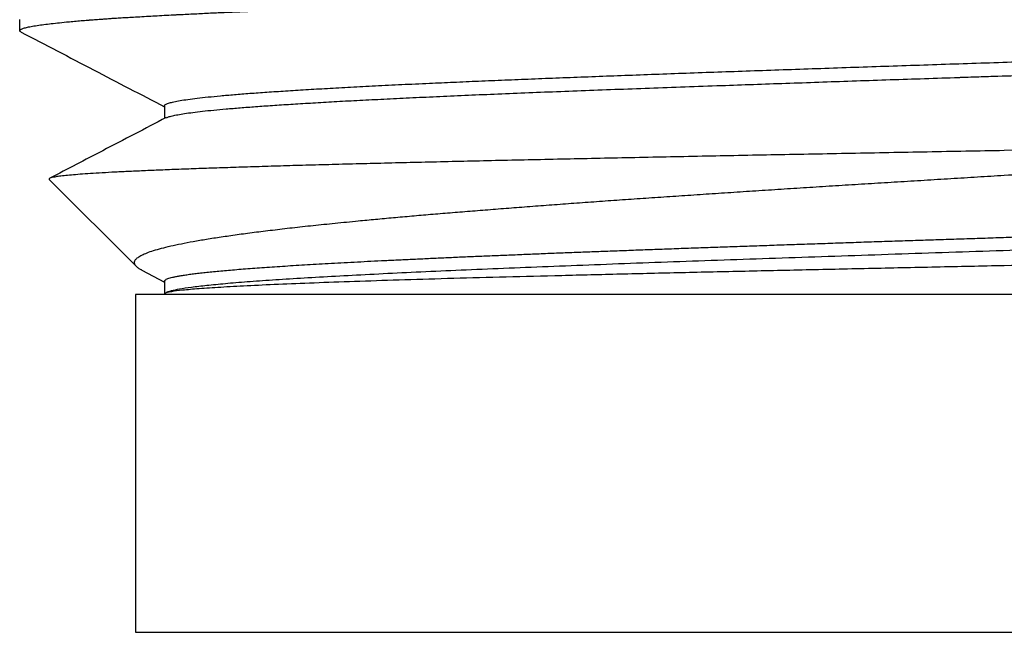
# Model space of a CAD drawing. Header units: millimetres. Extents: x 8 to 276, y 12 to 454.
# Tile 29 of 40: x 252.76 to 262.96, y 253 to 259.35. Entities that reach past the tile are written whole.
import ezdxf

# ---------------------------------------------------------------- set-up
doc = ezdxf.new("R2010")
doc.units = ezdxf.units.MM

msp = doc.modelspace()

# ---------------------------------------------------------------- linework, layer by layer
at = {"color": 7, "linetype": 'Continuous', "lineweight": 30}
for p, q in [((252.755, 259.348), (252.755, 259.234)), ((254.256, 258.454), (254.256, 258.324)), ((263.373, 257.999), (262.955, 257.991)), ((253.061, 257.693), (253.964, 256.79)), ((254.02, 256.752), (254.256, 256.629)), ((254.256, 256.639), (254.256, 256.499)), ((253.955, 256.499), (253.955, 252.999)), ((271.955, 256.499), (253.955, 256.499)), ((253.955, 252.999), (271.955, 252.999))]:
    msp.add_line(p, q, dxfattribs=at)
for points, knots in [([(252.755, 259.234), (252.757, 259.237), (252.759, 259.244), (252.779, 259.254), (252.812, 259.265), (252.858, 259.275), (252.916, 259.285), (252.985, 259.295), (253.061, 259.305), (253.145, 259.314), (253.227, 259.323), (253.305, 259.33), (253.373, 259.336), (253.422, 259.34), (253.449, 259.342), (253.456, 259.343), (253.462, 259.343), (253.469, 259.344), (253.476, 259.344), (253.483, 259.345), (253.489, 259.345), (253.501, 259.346), (253.519, 259.348), (253.546, 259.35), (253.579, 259.352), (253.618, 259.355), (253.664, 259.358), (253.716, 259.362), (253.776, 259.366), (253.843, 259.37), (253.917, 259.374), (254, 259.379), (254.089, 259.384), (254.182, 259.389), (254.275, 259.394), (254.343, 259.398), (254.383, 259.4), (254.396, 259.4), (254.409, 259.401), (254.422, 259.402), (254.435, 259.402), (254.496, 259.405), (254.607, 259.411), (254.77, 259.419), (254.933, 259.426), (255.097, 259.433), (255.26, 259.44), (255.422, 259.447), (255.582, 259.454), (255.69, 259.459), (255.743, 259.461)], [0, 0, 0, 0, 0.04557, 0.09114, 0.136711, 0.182282, 0.227853, 0.273424, 0.313527, 0.353631, 0.393735, 0.420204, 0.446674, 0.469967, 0.472254, 0.474542, 0.47683, 0.479118, 0.481406, 0.483693, 0.485981, 0.488269, 0.495364, 0.50418, 0.514716, 0.526971, 0.540947, 0.556643, 0.574058, 0.592794, 0.613182, 0.635222, 0.658914, 0.681129, 0.704623, 0.726357, 0.729276, 0.732212, 0.735166, 0.738136, 0.741123, 0.744128, 0.779858, 0.814517, 0.848106, 0.880626, 0.912074, 0.942453, 0.971762, 1, 1, 1, 1]), ([(254.257, 258.454), (254.257, 258.456), (254.256, 258.463), (254.272, 258.473), (254.303, 258.485), (254.351, 258.497), (254.415, 258.509), (254.496, 258.522), (254.592, 258.534), (254.704, 258.547), (254.833, 258.559), (254.977, 258.572), (255.138, 258.585), (255.315, 258.597), (255.508, 258.61), (255.717, 258.623), (255.941, 258.636), (256.182, 258.649), (256.439, 258.663), (256.711, 258.676), (256.982, 258.689), (257.249, 258.7), (257.509, 258.712), (257.779, 258.723), (258.058, 258.734), (258.346, 258.746), (258.643, 258.757), (258.947, 258.769), (259.26, 258.78), (259.579, 258.792), (259.906, 258.804), (260.239, 258.815), (260.578, 258.827), (260.923, 258.839), (261.272, 258.851), (261.627, 258.863), (261.985, 258.875), (262.347, 258.887), (262.711, 258.899), (263.077, 258.911), (263.445, 258.923), (263.814, 258.936), (264.183, 258.948), (264.551, 258.96), (264.917, 258.973), (265.282, 258.985), (265.644, 258.998), (266.002, 259.01), (266.355, 259.023), (266.703, 259.036), (267.046, 259.048), (267.382, 259.061), (267.711, 259.074), (268.032, 259.087), (268.344, 259.1), (268.646, 259.113), (268.939, 259.126), (269.22, 259.139), (269.49, 259.152), (269.747, 259.165), (269.99, 259.179), (270.22, 259.192), (270.434, 259.205), (270.632, 259.219), (270.815, 259.232), (270.981, 259.246), (271.13, 259.26), (271.261, 259.273), (271.373, 259.287), (271.465, 259.3), (271.539, 259.313), (271.596, 259.326), (271.624, 259.336), (271.636, 259.341), (271.639, 259.343), (271.64, 259.343)], [0, 0, 0, 0, 0.0077013, 0.0212326, 0.0348496, 0.0485541, 0.0623478, 0.0762317, 0.0902061, 0.1042706, 0.1184247, 0.1326671, 0.1469967, 0.161412, 0.1759119, 0.1904957, 0.2051629, 0.2199139, 0.2347504, 0.2496746, 0.2646887, 0.2772703, 0.289915, 0.3026228, 0.315393, 0.3282248, 0.3411173, 0.3540696, 0.3670806, 0.3801498, 0.3932766, 0.406461, 0.4197034, 0.433005, 0.4463677, 0.4597929, 0.4732816, 0.4868339, 0.5004497, 0.5141281, 0.5278684, 0.5416692, 0.5555295, 0.5694481, 0.5834243, 0.5974577, 0.6115484, 0.6256973, 0.6399064, 0.6541778, 0.6685128, 0.6829119, 0.6973749, 0.7119009, 0.7264889, 0.7411376, 0.7558454, 0.7706112, 0.785434, 0.8003136, 0.8152504, 0.8302458, 0.8453024, 0.8604224, 0.8756067, 0.8908554, 0.9061678, 0.9215428, 0.9369788, 0.9515553, 0.9661831, 0.9808612, 0.9955891, 0.9984984, 1, 1, 1, 1]), ([(252.77, 259.219), (252.769, 259.22), (252.763, 259.223), (252.757, 259.227), (252.756, 259.232), (252.755, 259.234)], [0, 0, 0, 0, 0.102724, 0.550005, 1, 1, 1, 1]), ([(252.77, 259.219), (253.02, 259.089), (253.516, 258.831), (254.011, 258.572), (254.256, 258.444)], [0, 0, 0, 0, 0.5049248, 1, 1, 1, 1]), ([(254.275, 258.331), (254.281, 258.334), (254.296, 258.341), (254.336, 258.352), (254.391, 258.363), (254.462, 258.375), (254.548, 258.387), (254.648, 258.399), (254.763, 258.411), (254.893, 258.423), (255.038, 258.435), (255.198, 258.447), (255.372, 258.46), (255.561, 258.472), (255.765, 258.484), (255.983, 258.497), (256.216, 258.51), (256.463, 258.522), (256.725, 258.535), (257.001, 258.548), (257.29, 258.561), (257.592, 258.574), (257.907, 258.587), (258.233, 258.6), (258.571, 258.613), (258.92, 258.626), (259.279, 258.639), (259.647, 258.653), (260.007, 258.665), (260.355, 258.678), (260.692, 258.689), (261.033, 258.701), (261.379, 258.713), (261.73, 258.725), (262.084, 258.736), (262.327, 258.744), (262.458, 258.749), (262.476, 258.749), (262.493, 258.75), (262.511, 258.751), (262.529, 258.751), (262.546, 258.752), (262.564, 258.752), (262.612, 258.754), (262.721, 258.758), (262.941, 258.765), (263.23, 258.774), (263.557, 258.785), (263.891, 258.796), (264.243, 258.808), (264.612, 258.821), (264.976, 258.833), (265.332, 258.845), (265.681, 258.857), (266.026, 258.869), (266.364, 258.882), (266.697, 258.894), (267.023, 258.906), (267.341, 258.918), (267.653, 258.93), (267.956, 258.942), (268.25, 258.954), (268.535, 258.966), (268.811, 258.978), (269.076, 258.991), (269.33, 259.003), (269.574, 259.015), (269.805, 259.027), (270.025, 259.039), (270.231, 259.051), (270.425, 259.063), (270.605, 259.075), (270.772, 259.088), (270.924, 259.1), (271.063, 259.112), (271.188, 259.124), (271.299, 259.136), (271.395, 259.148), (271.476, 259.16), (271.543, 259.172), (271.595, 259.185), (271.631, 259.197), (271.652, 259.208), (271.654, 259.216), (271.654, 259.219)], [0, 0, 0, 0, 0.01054, 0.023656, 0.036853, 0.050133, 0.063497, 0.076943, 0.090472, 0.104082, 0.117774, 0.131545, 0.145394, 0.159321, 0.173325, 0.187406, 0.201563, 0.2158, 0.230117, 0.244517, 0.259001, 0.273568, 0.288219, 0.302951, 0.317765, 0.332657, 0.347628, 0.362676, 0.377799, 0.390824, 0.403905, 0.417044, 0.430243, 0.443503, 0.456825, 0.470209, 0.470866, 0.471524, 0.472181, 0.472838, 0.473496, 0.474153, 0.474811, 0.475468, 0.479601, 0.486982, 0.500162, 0.511931, 0.523699, 0.537708, 0.551714, 0.565717, 0.579354, 0.592987, 0.606618, 0.620249, 0.633882, 0.647518, 0.661157, 0.674799, 0.688443, 0.702089, 0.715735, 0.729381, 0.743025, 0.756666, 0.770304, 0.783939, 0.797571, 0.811202, 0.824834, 0.838468, 0.852105, 0.865745, 0.879388, 0.893033, 0.906679, 0.920325, 0.93397, 0.947613, 0.961253, 0.974889, 0.988523, 1, 1, 1, 1]), ([(254.273, 258.333), (254.054, 258.219), (253.652, 258.009), (253.251, 257.8), (253.068, 257.705)], [0, 0, 0, 0, 0.546184, 1, 1, 1, 1]), ([(262.955, 257.991), (262.822, 257.989), (262.555, 257.984), (262.157, 257.976), (261.76, 257.969), (261.365, 257.961), (260.974, 257.954), (260.586, 257.947), (260.202, 257.939), (259.823, 257.932), (259.45, 257.924), (259.083, 257.917), (258.722, 257.909), (258.368, 257.902), (258.021, 257.894), (257.683, 257.887), (257.354, 257.879), (257.033, 257.872), (256.722, 257.865), (256.422, 257.857), (256.131, 257.85), (255.946, 257.845), (255.854, 257.842)], [0, 0, 0, 0, 0.05035, 0.100663, 0.150939, 0.201178, 0.251381, 0.301547, 0.351676, 0.401768, 0.451823, 0.501841, 0.551823, 0.601768, 0.651676, 0.701547, 0.751381, 0.801178, 0.850939, 0.900663, 0.95035, 1, 1, 1, 1]), ([(262.955, 257.736), (263.076, 257.743), (263.318, 257.758), (263.682, 257.78), (264.046, 257.802), (264.41, 257.824), (264.774, 257.846), (265.137, 257.868), (265.499, 257.89), (265.859, 257.912), (266.217, 257.933), (266.572, 257.955), (266.924, 257.977), (267.154, 257.992), (267.27, 257.999)], [0, 0, 0, 0, 0.082343, 0.164865, 0.247568, 0.330451, 0.413514, 0.496757, 0.580181, 0.663784, 0.747568, 0.831532, 0.915676, 1, 1, 1, 1]), ([(255.854, 257.842), (255.764, 257.84), (255.584, 257.835), (255.328, 257.827), (255.084, 257.82), (254.852, 257.812), (254.634, 257.805), (254.428, 257.797), (254.236, 257.79), (254.058, 257.782), (253.893, 257.775), (253.743, 257.768), (253.608, 257.76), (253.486, 257.753), (253.38, 257.745), (253.289, 257.738), (253.212, 257.73), (253.151, 257.723), (253.105, 257.715), (253.075, 257.708), (253.058, 257.7), (253.06, 257.695), (253.061, 257.693)], [0, 0, 0, 0, 0.050355, 0.100673, 0.150953, 0.201196, 0.251402, 0.30157, 0.351701, 0.401794, 0.45185, 0.501869, 0.55185, 0.601794, 0.651701, 0.70157, 0.751402, 0.801196, 0.850953, 0.900673, 0.950355, 1, 1, 1, 1]), ([(256.263, 257.263), (256.323, 257.269), (256.441, 257.28), (256.626, 257.297), (256.816, 257.314), (257.012, 257.331), (257.213, 257.347), (257.42, 257.364), (257.631, 257.381), (257.848, 257.398), (258.069, 257.415), (258.295, 257.432), (258.526, 257.449), (258.761, 257.466), (259, 257.483), (259.243, 257.499), (259.49, 257.516), (259.74, 257.533), (259.994, 257.55), (260.251, 257.567), (260.511, 257.584), (260.774, 257.601), (261.04, 257.618), (261.308, 257.635), (261.578, 257.652), (261.85, 257.668), (262.124, 257.685), (262.4, 257.702), (262.677, 257.719), (262.863, 257.73), (262.955, 257.736)], [0, 0, 0, 0, 0.034881, 0.069824, 0.104828, 0.139894, 0.175022, 0.210212, 0.245463, 0.280776, 0.316151, 0.351587, 0.387086, 0.422645, 0.458267, 0.493951, 0.529696, 0.565503, 0.601371, 0.637301, 0.673293, 0.709347, 0.745463, 0.78164, 0.817879, 0.85418, 0.890542, 0.926966, 0.963452, 1, 1, 1, 1]), ([(254.256, 256.638), (254.256, 256.64), (254.256, 256.644), (254.262, 256.65), (254.273, 256.657), (254.29, 256.664), (254.312, 256.672), (254.339, 256.679), (254.371, 256.686), (254.408, 256.693), (254.451, 256.7), (254.5, 256.707), (254.554, 256.715), (254.613, 256.722), (254.677, 256.729), (254.745, 256.736), (254.819, 256.743), (254.897, 256.75), (254.981, 256.757), (255.07, 256.765), (255.165, 256.772), (255.264, 256.779), (255.369, 256.786), (255.477, 256.793), (255.589, 256.801), (255.706, 256.808), (255.826, 256.815), (255.952, 256.822), (256.082, 256.829), (256.218, 256.836), (256.358, 256.844), (256.502, 256.851), (256.649, 256.858), (256.799, 256.865), (256.952, 256.872), (257.108, 256.879), (257.27, 256.887), (257.435, 256.894), (257.605, 256.901), (257.779, 256.908), (257.956, 256.915), (258.135, 256.923), (258.316, 256.93), (258.498, 256.937), (258.683, 256.944), (258.872, 256.951), (259.064, 256.958), (259.261, 256.966), (259.459, 256.973), (259.659, 256.98), (259.861, 256.987), (260.063, 256.994), (260.265, 257.001), (260.47, 257.008), (260.677, 257.016), (260.886, 257.023), (261.099, 257.03), (261.312, 257.037), (261.526, 257.045), (261.74, 257.052), (261.954, 257.059), (262.167, 257.066), (262.38, 257.073), (262.595, 257.08), (262.812, 257.087), (263.03, 257.095), (263.248, 257.102), (263.465, 257.109), (263.681, 257.116), (263.895, 257.123), (264.108, 257.131), (264.32, 257.138), (264.532, 257.145), (264.744, 257.152), (264.957, 257.159), (265.168, 257.166), (265.378, 257.174), (265.585, 257.181), (265.79, 257.188), (265.991, 257.195), (266.19, 257.202), (266.389, 257.209), (266.587, 257.216), (266.784, 257.224), (266.979, 257.231), (267.171, 257.238), (267.359, 257.245), (267.543, 257.253), (267.724, 257.26), (267.901, 257.267), (268.077, 257.274), (268.25, 257.281), (268.422, 257.288), (268.589, 257.295), (268.753, 257.303), (268.913, 257.31), (269.068, 257.317), (269.218, 257.324), (269.365, 257.331), (269.508, 257.338), (269.649, 257.346), (269.786, 257.353), (269.918, 257.36), (270.047, 257.367), (270.17, 257.374), (270.288, 257.382), (270.402, 257.389), (270.51, 257.396), (270.615, 257.403), (270.715, 257.41), (270.811, 257.417), (270.902, 257.425), (270.989, 257.432), (271.069, 257.439), (271.144, 257.446), (271.214, 257.453), (271.278, 257.46), (271.338, 257.468), (271.394, 257.475), (271.444, 257.482), (271.489, 257.489), (271.529, 257.496), (271.563, 257.504), (271.592, 257.511), (271.615, 257.518), (271.63, 257.524), (271.636, 257.527), (271.638, 257.528)], [0, 0, 0, 0, 0.0049025, 0.0130292, 0.0211565, 0.0292841, 0.037267, 0.0452501, 0.0532332, 0.0612162, 0.0693442, 0.0774718, 0.085599, 0.0937256, 0.1018518, 0.1098324, 0.1178127, 0.1257929, 0.1337731, 0.1418987, 0.1500248, 0.1581513, 0.1662783, 0.1744057, 0.1823883, 0.1903712, 0.1983542, 0.2063372, 0.2144651, 0.2225928, 0.2307201, 0.2388469, 0.2469733, 0.2549541, 0.2629344, 0.2709145, 0.2788946, 0.2870199, 0.2951455, 0.3032716, 0.3113982, 0.3195253, 0.3275077, 0.3354903, 0.3434732, 0.3514562, 0.3595843, 0.3677122, 0.3758397, 0.3839669, 0.3920936, 0.4000747, 0.4080553, 0.4160356, 0.4240156, 0.4321407, 0.4402661, 0.4483918, 0.456518, 0.4646447, 0.4726267, 0.4806092, 0.4885919, 0.4965748, 0.5047029, 0.5128309, 0.5209587, 0.5290861, 0.5372131, 0.5451946, 0.5531755, 0.561156, 0.5691361, 0.5772612, 0.5853863, 0.5935117, 0.6016376, 0.6097639, 0.6177456, 0.6257277, 0.6337102, 0.6416929, 0.649821, 0.657949, 0.6660769, 0.6742046, 0.6823319, 0.6903136, 0.6982949, 0.7062757, 0.7142561, 0.7223814, 0.7305065, 0.7386318, 0.7467574, 0.7548835, 0.762865, 0.7708469, 0.7788293, 0.7868119, 0.79494, 0.8030681, 0.8111962, 0.819324, 0.8274515, 0.8354335, 0.8434149, 0.8513958, 0.8593762, 0.8675011, 0.8756258, 0.8837502, 0.8918748, 0.8999997, 0.9079799, 0.9159607, 0.9239418, 0.9319235, 0.9400506, 0.948178, 0.9563056, 0.9644334, 0.972561, 0.9805435, 0.9885258, 0.9965078, 1, 1, 1, 1]), ([(271.645, 257.394), (271.633, 257.388), (271.608, 257.375), (271.525, 257.356), (271.409, 257.338), (271.258, 257.319), (271.072, 257.301), (270.852, 257.282), (270.599, 257.263), (270.314, 257.245), (269.998, 257.226), (269.654, 257.207), (269.281, 257.189), (268.883, 257.17), (268.459, 257.151), (268.013, 257.133), (267.545, 257.114), (267.058, 257.095), (266.554, 257.077), (266.035, 257.058), (265.504, 257.04), (264.962, 257.021), (264.411, 257.002), (263.854, 256.984), (263.294, 256.965), (262.732, 256.946), (262.171, 256.928), (261.614, 256.909), (261.061, 256.89), (260.517, 256.872), (259.984, 256.853), (259.462, 256.835), (258.955, 256.816), (258.465, 256.797), (257.993, 256.779), (257.541, 256.76), (257.113, 256.741), (256.709, 256.723), (256.331, 256.704), (255.981, 256.685), (255.659, 256.667), (255.368, 256.648), (255.108, 256.63), (254.881, 256.611), (254.688, 256.592), (254.53, 256.574), (254.406, 256.555), (254.321, 256.536), (254.277, 256.524), (254.272, 256.518), (254.272, 256.517)], [0, 0, 0, 0, 0.021271, 0.042543, 0.063815, 0.085085, 0.106352, 0.127616, 0.148881, 0.170149, 0.19142, 0.212693, 0.233966, 0.255236, 0.276502, 0.297768, 0.319036, 0.340306, 0.361579, 0.382852, 0.404122, 0.425389, 0.446654, 0.467921, 0.489191, 0.510464, 0.531737, 0.553008, 0.574275, 0.595541, 0.616807, 0.638077, 0.659349, 0.680622, 0.701893, 0.723162, 0.744427, 0.765693, 0.786962, 0.808234, 0.829507, 0.850779, 0.872048, 0.893314, 0.91458, 0.935848, 0.95712, 0.978393, 0.999665, 1, 1, 1, 1]), ([(253.964, 256.79), (253.958, 256.798), (253.945, 256.814), (253.943, 256.837), (253.954, 256.861), (253.979, 256.885), (254.019, 256.908), (254.073, 256.932), (254.14, 256.956), (254.222, 256.979), (254.318, 257.003), (254.428, 257.026), (254.552, 257.05), (254.689, 257.074), (254.841, 257.097), (255.005, 257.121), (255.183, 257.145), (255.374, 257.168), (255.577, 257.192), (255.793, 257.216), (256.021, 257.239), (256.182, 257.255), (256.263, 257.263)], [0, 0, 0, 0, 0.048793, 0.097713, 0.14676, 0.195934, 0.245235, 0.294663, 0.344218, 0.393901, 0.44371, 0.493646, 0.54371, 0.5939, 0.644218, 0.694663, 0.745235, 0.795934, 0.84676, 0.897713, 0.948793, 1, 1, 1, 1]), ([(269.424, 256.947), (269.278, 256.943), (268.985, 256.935), (268.513, 256.922), (268.021, 256.91), (267.508, 256.898), (266.977, 256.885), (266.43, 256.873), (265.87, 256.86), (265.299, 256.848), (264.72, 256.835), (264.134, 256.823), (263.545, 256.811), (263.152, 256.802), (262.955, 256.798)], [0, 0, 0, 0, 0.083961, 0.167807, 0.25154, 0.335158, 0.418663, 0.502053, 0.585329, 0.668492, 0.75154, 0.834474, 0.917294, 1, 1, 1, 1]), ([(254.02, 256.752), (254.019, 256.753), (254.005, 256.759), (253.985, 256.772), (253.971, 256.784), (253.964, 256.79)], [0, 0, 0, 0, 0.033491, 0.51626, 1, 1, 1, 1]), ([(262.955, 256.798), (262.719, 256.793), (262.248, 256.783), (261.547, 256.768), (260.858, 256.753), (260.183, 256.738), (259.528, 256.723), (258.897, 256.708), (258.293, 256.693), (257.719, 256.679), (257.18, 256.664), (256.679, 256.649), (256.218, 256.634), (255.8, 256.619), (255.428, 256.604), (255.104, 256.589), (254.83, 256.574), (254.607, 256.559), (254.436, 256.544), (254.322, 256.529), (254.265, 256.518), (254.263, 256.512), (254.263, 256.511)], [0, 0, 0, 0, 0.052899, 0.10571, 0.158433, 0.211068, 0.263615, 0.316074, 0.368445, 0.420729, 0.472925, 0.525032, 0.577052, 0.628984, 0.680828, 0.732584, 0.784253, 0.835833, 0.887325, 0.93873, 0.990047, 1, 1, 1, 1])]:
    msp.add_open_spline(points, degree=3, knots=knots, dxfattribs=at)

doc.saveas('drawing.dxf')
